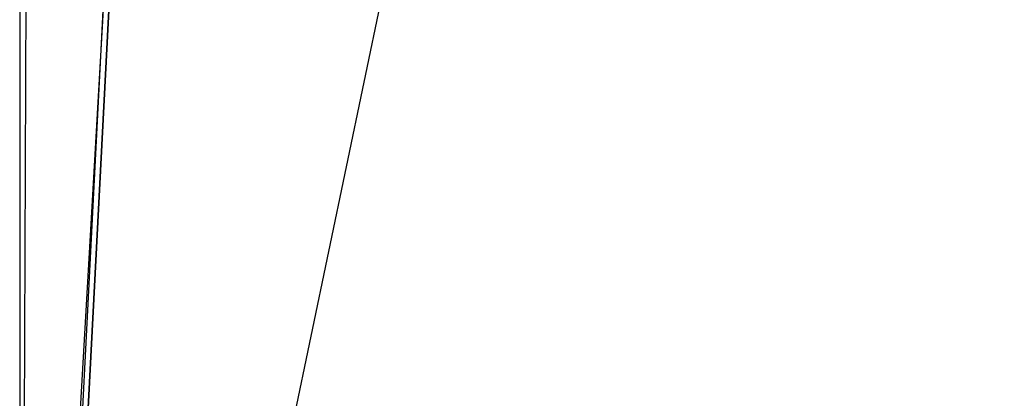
# Model space of a CAD drawing. Header units: millimetres. Extents: x 0 to 1298, y -1 to 755.
# Tile 24 of 179: x 0 to 2.015, y 2.737 to 3.513. Entities that reach past the tile are written whole.
import ezdxf

# ---------------------------------------------------------------- set-up
doc = ezdxf.new("R2010")
doc.units = ezdxf.units.MM
doc.layers.add('1', color=7, linetype='Continuous')

# ---------------------------------------------------------------- blocks, each defined once
blk = doc.blocks.new('PART001')
at = {"layer": '1'}
blk.add_lwpolyline([(0, 0), (707.5, 0), (707.5, 65), (0, 65)], close=True, dxfattribs=at)
blk = doc.blocks.new('PART003')
at = {"layer": '1'}
blk.add_lwpolyline([(0, 0), (300, 0), (300, 40), (0, 40)], close=True, dxfattribs=at)
blk = doc.blocks.new('PART005')
at = {"layer": '1'}
blk.add_lwpolyline([(0, 0), (200, 0), (200, 40), (0, 40)], close=True, dxfattribs=at)
blk = doc.blocks.new('PART006')
at = {"layer": '1'}
blk.add_lwpolyline([(0, 40), (0, 0), (300, 0), (300, 40)], close=True, dxfattribs=at)
blk = doc.blocks.new('PART009')
at = {"layer": '1'}
blk.add_lwpolyline([(195, 0), (195, 90), (0, 90), (0, 0)], close=True, dxfattribs=at)
blk = doc.blocks.new('PART012')
at = {"layer": '1'}
blk.add_lwpolyline([(251.4, 291.7), (195.7, 295.2), (145.5, 298.3), (127.4, 299.4), (109.2, 300.4), (91.1, 301.2), (80.7, 301.5), (73, 301.7), (57.8, 301.9), (42.4, 302), (31.8, 302.1), (21.1, 302.2), (10.7, 302.3), (5.7, 302.4), (0.8, 302.4), (0.2, 56.7), (0, 0), (81, 0), (295.2, 0)], dxfattribs=at)
blk = doc.blocks.new('PART018')
at = {"layer": '1'}
blk.add_lwpolyline([(201.2, 0), (201.2, 68), (0, 68), (0, 0)], close=True, dxfattribs=at)
blk = doc.blocks.new('PART020')
at = {"layer": '1'}
blk.add_lwpolyline([(132.3, 0), (132.3, 60.7), (0, 60.7), (0, 0)], close=True, dxfattribs=at)
blk = doc.blocks.new('PART023')
at = {"layer": '1'}
blk.add_lwpolyline([(162, 0), (162, 207.1), (0, 207.1), (0, 0)], close=True, dxfattribs=at)
blk = doc.blocks.new('PART024')
at = {"layer": '1'}
blk.add_lwpolyline([(80.1, 0), (80.1, 182), (0, 182), (0, 0)], close=True, dxfattribs=at)
blk = doc.blocks.new('PART027')
at = {"layer": '1'}
blk.add_lwpolyline([(105, 0), (105, 105), (0, 105), (0, 0)], close=True, dxfattribs=at)
blk = doc.blocks.new('PART030')
at = {"layer": '1'}
blk.add_lwpolyline([(70, 0), (70, 140), (0, 140), (0, 0)], close=True, dxfattribs=at)
blk = doc.blocks.new('PART033')
at = {"layer": '1'}
blk.add_lwpolyline([(70, 0), (70, 200), (0, 200), (0, 0)], close=True, dxfattribs=at)
blk = doc.blocks.new('PART034')
at = {"layer": '1'}
blk.add_lwpolyline([(70, 200), (0, 200), (0, 0), (70, 0)], close=True, dxfattribs=at)
blk = doc.blocks.new('PART036')
at = {"layer": '1'}
blk.add_lwpolyline([(0, 0), (540, 0), (540, 65), (0, 65)], close=True, dxfattribs=at)
blk = doc.blocks.new('PART040')
at = {"layer": '1'}
blk.add_lwpolyline([(54.2, 7.6), (81.9, 140.9), (29.3, 140.8), (0, 0)], close=True, dxfattribs=at)
blk = doc.blocks.new('PART047')
at = {"layer": '1'}
blk.add_lwpolyline([(80.2, 0), (80.2, 182), (0, 182), (0, 0)], close=True, dxfattribs=at)
blk = doc.blocks.new('PART054')
at = {"layer": '1'}
blk.add_lwpolyline([(3.6, 73.6), (2.6, 55.6), (2.1, 46.3), (1.7, 37.5), (1.4, 28.7), (1.2, 24.4), (1, 20.3), (0.9, 16.4), (0.7, 12.7), (0.6, 10.1), (0.4, 7.3), (0.3, 5.8), (0.1, 2.3), (0, 0.3), (4.1, 0.2), (8, 0.2), (15.5, 0.1), (22.7, 0.1), (29.9, 0), (50.6, 0), (71.7, 0.1), (91.3, 0.3), (110.8, 0.4)], dxfattribs=at)
blk = doc.blocks.new('PART056')
at = {"layer": '1'}
blk.add_lwpolyline([(0, 32), (0, 0), (137, 0), (137, 32)], close=True, dxfattribs=at)
blk = doc.blocks.new('PART059')
at = {"layer": '1'}
blk.add_lwpolyline([(231.3, 92.5), (37.7, 92.5), (34.1, 92.4), (30, 92.2), (25.7, 91.4), (21.6, 90.2), (17.3, 88.7), (13.3, 86.5), (9.6, 83.8), (7.8, 81.9), (6.2, 80), (4.7, 77.6), (3.5, 75.3), (2.4, 73), (1.4, 70.4), (0.8, 67.8), (0.3, 65.2), (0.1, 63), (0, 60.7), (0, 15), (0, 0), (269, 0)], dxfattribs=at)
blk = doc.blocks.new('PART061')
at = {"layer": '1'}
blk.add_lwpolyline([(78.4, 77.8), (3.5, 67.9), (2.7, 52.5), (0, 0), (11, 3.5), (13.6, 4.3), (18.2, 5.6), (22.7, 6.8), (23.6, 7), (24.2, 7.1), (27.2, 7.9), (33.1, 9.2), (39.2, 10.3)], dxfattribs=at)
blk = doc.blocks.new('PART062')
at = {"layer": '1'}
blk.add_lwpolyline([(137, 32), (0, 32), (0, 0), (137, 0)], close=True, dxfattribs=at)
blk = doc.blocks.new('PART067')
at = {"layer": '1'}
blk.add_lwpolyline([(4.9, 94.8), (0, 0), (15.9, 5), (18.4, 5.8), (22.8, 7.1), (27.2, 8.2), (31.7, 9.3), (37.5, 10.6), (43.7, 11.7), (49.9, 12.6), (56.6, 13.5), (63.2, 14.2), (64.1, 14.3), (67.1, 14.6), (67.4, 14.6), (68.8, 14.7), (69.7, 14.8), (76.4, 15.2), (82.9, 15.4), (92.7, 15.5), (102.2, 15.5), (110.2, 15.4)], dxfattribs=at)
blk = doc.blocks.new('PART072')
at = {"layer": '1'}
blk.add_lwpolyline([(245.1, 92.9), (240.7, 93.6), (236.5, 94), (35.6, 94), (31.4, 93.6), (26.9, 92.9), (22.7, 91.7), (18.2, 90.1), (14, 87.7), (10.2, 84.9), (8.2, 82.9), (6.5, 80.8), (4.9, 78.4), (2.5, 73.6), (1.5, 70.9), (0.8, 68.1), (0.3, 65.4), (0.1, 62.8), (0, 60.7), (0, 15), (0, 0), (272, 0)], dxfattribs=at)
blk = doc.blocks.new('PART073')
at = {"layer": '1'}
blk.add_lwpolyline([(231.3, 92.5), (37.8, 92.5), (34.1, 92.4), (30, 92.2), (25.7, 91.4), (21.6, 90.2), (17.4, 88.7), (13.3, 86.5), (9.7, 83.8), (7.8, 81.9), (6.2, 80), (4.7, 77.6), (3.5, 75.3), (2.4, 73), (1.4, 70.4), (0.8, 67.8), (0.3, 65.2), (0.2, 63), (0, 60.7), (0, 15), (0, 0), (269, 0)], dxfattribs=at)
blk = doc.blocks.new('PART074')
at = {"layer": '1'}
blk.add_lwpolyline([(245.1, 92.9), (240.7, 93.6), (236.5, 93.9), (232.8, 94), (39.3, 94), (35.6, 93.9), (31.4, 93.6), (26.9, 92.9), (22.7, 91.7), (18.2, 90.1), (14, 87.7), (10.2, 84.9), (8.2, 82.9), (6.5, 80.8), (4.9, 78.4), (2.5, 73.6), (1.5, 70.8), (0.8, 68.1), (0.3, 65.4), (0.1, 62.8), (0, 60.7), (0, 15), (0, 0), (272, 0)], dxfattribs=at)
blk = doc.blocks.new('PART078')
at = {"layer": '1'}
blk.add_lwpolyline([(4.2, 82.6), (0, 0.2), (22.2, 3.4), (33.8, 4.9), (45.8, 6.4), (57.6, 7.6), (58.9, 7.7), (61.9, 7.9), (62.5, 8), (66.4, 8.2), (68, 8.4), (78.7, 8.9), (88.9, 9.2), (99.4, 9.5), (117.2, 9.5)], dxfattribs=at)
blk = doc.blocks.new('PART080')
at = {"layer": '1'}
blk.add_lwpolyline([(140, 0), (140, 32.4), (0, 32.4), (0, 0)], close=True, dxfattribs=at)
blk = doc.blocks.new('PART085')
at = {"layer": '1'}
blk.add_lwpolyline([(140, 32.5), (0, 32.4), (0, 0), (140, 0.1)], close=True, dxfattribs=at)
blk = doc.blocks.new('PART088')
at = {"layer": '1'}
blk.add_lwpolyline([(245.1, 93.5), (34.1, 93.5), (30.1, 93.2), (25.7, 92.5), (21.7, 91.3), (17.4, 89.8), (13.4, 87.5), (9.7, 84.8), (7.9, 83), (6.2, 81), (4.8, 78.7), (3.5, 76.4), (2.5, 74.1), (1.5, 71.5), (0.8, 68.8), (0.3, 66.3), (0.2, 64.5), (0, 61.7), (0, 16), (0, 0), (279.2, 0)], dxfattribs=at)
blk = doc.blocks.new('PART089')
at = {"layer": '1'}
blk.add_lwpolyline([(246.7, 95), (35.6, 95), (31.4, 94.7), (26.9, 93.9), (22.7, 92.7), (18.3, 91.2), (14.1, 88.8), (10.2, 86), (8.2, 84), (6.5, 81.9), (5, 79.4), (3.7, 77.1), (2.6, 74.7), (1.5, 71.9), (0.9, 69.2), (0.4, 66.5), (0.2, 64.8), (0, 61.7), (0, 16), (0, 0), (282.2, 0)], dxfattribs=at)
blk = doc.blocks.new('PART090')
at = {"layer": '1'}
blk.add_lwpolyline([(246.7, 95), (35.6, 95), (31.4, 94.7), (26.9, 93.9), (22.7, 92.7), (18.3, 91.1), (14.1, 88.8), (10.2, 86), (8.2, 84), (6.5, 81.9), (5, 79.4), (3.7, 77.1), (2.6, 74.7), (1.5, 71.9), (0.9, 69.2), (0.4, 66.4), (0.2, 64.8), (0, 61.7), (0, 16), (0, 0), (282.2, 0)], dxfattribs=at)
blk = doc.blocks.new('PART091')
at = {"layer": '1'}
blk.add_lwpolyline([(4.1, 80.6), (0, 0.2), (20.3, 3.1), (31.9, 4.6), (44, 6.1), (55.9, 7.4), (58.6, 7.6), (60.2, 7.7), (62.4, 7.8), (63.8, 7.9), (65.4, 8), (66.5, 8.1), (76.8, 8.6), (87.4, 9), (97.8, 9.2), (115.7, 9.2)], dxfattribs=at)
blk = doc.blocks.new('PART092')
at = {"layer": '1'}
blk.add_lwpolyline([(245, 93.5), (34.1, 93.5), (30, 93.2), (25.6, 92.4), (21.6, 91.3), (17.3, 89.8), (13.3, 87.5), (9.6, 84.8), (7.8, 82.9), (6.2, 81), (4.7, 78.6), (3.4, 76.3), (2.4, 74.1), (1.4, 71.4), (0.7, 68.8), (0.3, 66.2), (0.1, 64.4), (0, 61.7), (0, 16), (0, 0), (279.1, 0)], dxfattribs=at)
blk = doc.blocks.new('PART095')
at = {"layer": '1'}
blk.add_lwpolyline([(0, 32.4), (0, 0), (140, 0.1), (140, 32.5)], close=True, dxfattribs=at)
blk = doc.blocks.new('PART097')
at = {"layer": '1'}
blk.add_lwpolyline([(0, 32.4), (0, 0), (140, 0), (140, 32.4)], close=True, dxfattribs=at)
blk = doc.blocks.new('PART107')
at = {"layer": '1'}
blk.add_lwpolyline([(267.3, 0), (267.3, 160.9), (0, 160.9), (0, 0), (133.7, 0)], close=True, dxfattribs=at)
blk = doc.blocks.new('PART109')
at = {"layer": '1'}
blk.add_lwpolyline([(264.2, 0), (264.2, 159.3), (0, 159.3), (0, 0), (132.1, 0)], close=True, dxfattribs=at)
blk = doc.blocks.new('PART110')
at = {"layer": '1'}
blk.add_lwpolyline([(264.2, 0), (264.2, 159.4), (0, 159.4), (0, 0), (132.1, 0)], close=True, dxfattribs=at)
blk = doc.blocks.new('PART111')
at = {"layer": '1'}
blk.add_lwpolyline([(267.2, 0), (267.2, 160.8), (0, 160.8), (0, 0), (133.6, 0)], close=True, dxfattribs=at)
blk = doc.blocks.new('PART120')
at = {"layer": '1'}
blk.add_lwpolyline([(251.4, 291.7), (195.7, 295.2), (145.5, 298.3), (127.4, 299.4), (109.2, 300.4), (91.1, 301.2), (80.7, 301.5), (73, 301.7), (57.8, 301.9), (42.4, 302), (31.8, 302.1), (21.1, 302.2), (10.7, 302.3), (5.7, 302.4), (0.8, 302.4), (0.2, 56.7), (0, 0), (81, 0), (295.2, 0)], dxfattribs=at)
blk = doc.blocks.new('PART126')
at = {"layer": '1'}
blk.add_lwpolyline([(201.2, 0), (201.2, 68), (0, 68), (0, 0)], close=True, dxfattribs=at)
blk = doc.blocks.new('PART128')
at = {"layer": '1'}
blk.add_lwpolyline([(132.3, 0), (132.3, 60.7), (0, 60.7), (0, 0)], close=True, dxfattribs=at)
blk = doc.blocks.new('PART131')
at = {"layer": '1'}
blk.add_lwpolyline([(80.1, 0), (80.1, 182), (0, 182), (0, 0)], close=True, dxfattribs=at)
blk = doc.blocks.new('PART142')
at = {"layer": '1'}
blk.add_lwpolyline([(54.2, 7.6), (81.9, 140.9), (29.3, 140.8), (0, 0)], close=True, dxfattribs=at)
blk = doc.blocks.new('PART155')
at = {"layer": '1'}
blk.add_lwpolyline([(3.6, 73.6), (2.6, 55.6), (2.1, 46.3), (1.7, 37.5), (1.4, 28.7), (1.2, 24.4), (1, 20.3), (0.9, 16.4), (0.7, 12.7), (0.6, 10.1), (0.4, 7.3), (0.3, 5.8), (0.1, 2.3), (0, 0.3), (4.1, 0.2), (8, 0.2), (15.5, 0.1), (22.7, 0.1), (29.9, 0), (50.6, 0), (71.7, 0.1), (91.3, 0.3), (110.8, 0.4)], dxfattribs=at)
blk = doc.blocks.new('PART159')
at = {"layer": '1'}
blk.add_lwpolyline([(231.3, 92.5), (37.7, 92.5), (34.1, 92.4), (30, 92.2), (25.7, 91.4), (21.6, 90.2), (17.3, 88.7), (13.3, 86.5), (9.6, 83.8), (7.8, 81.9), (6.2, 80), (4.7, 77.6), (3.5, 75.3), (2.4, 73), (1.4, 70.4), (0.8, 67.8), (0.3, 65.2), (0.1, 63), (0, 60.7), (0, 15), (0, 0), (269, 0)], dxfattribs=at)
blk = doc.blocks.new('PART161')
at = {"layer": '1'}
blk.add_lwpolyline([(78.4, 77.8), (3.5, 67.9), (2.7, 52.5), (0, 0), (11, 3.5), (13.6, 4.3), (18.2, 5.6), (22.7, 6.8), (23.6, 7), (24.2, 7.1), (27.2, 7.9), (33.1, 9.2), (39.2, 10.3)], dxfattribs=at)
blk = doc.blocks.new('PART166')
at = {"layer": '1'}
blk.add_lwpolyline([(4.9, 94.8), (0, 0), (15.9, 5), (18.4, 5.8), (22.8, 7.1), (27.2, 8.2), (31.7, 9.3), (37.5, 10.6), (43.7, 11.7), (49.9, 12.6), (56.6, 13.5), (63.2, 14.2), (64.1, 14.3), (67.1, 14.6), (67.4, 14.6), (68.8, 14.7), (69.7, 14.8), (76.4, 15.2), (82.9, 15.4), (92.7, 15.5), (102.2, 15.5), (110.2, 15.4)], dxfattribs=at)
blk = doc.blocks.new('PART171')
at = {"layer": '1'}
blk.add_lwpolyline([(245.1, 92.9), (240.7, 93.6), (236.5, 94), (35.6, 94), (31.4, 93.6), (26.9, 92.9), (22.7, 91.7), (18.2, 90.1), (14, 87.7), (10.2, 84.9), (8.2, 82.9), (6.5, 80.8), (4.9, 78.4), (2.5, 73.6), (1.5, 70.9), (0.8, 68.1), (0.3, 65.4), (0.1, 62.8), (0, 60.7), (0, 15), (0, 0), (272, 0)], dxfattribs=at)
blk = doc.blocks.new('PART172')
at = {"layer": '1'}
blk.add_lwpolyline([(231.3, 92.5), (37.8, 92.5), (34.1, 92.4), (30, 92.2), (25.7, 91.4), (21.6, 90.2), (17.4, 88.7), (13.3, 86.5), (9.7, 83.8), (7.8, 81.9), (6.2, 80), (4.7, 77.6), (3.5, 75.3), (2.4, 73), (1.4, 70.4), (0.8, 67.8), (0.3, 65.2), (0.2, 63), (0, 60.7), (0, 15), (0, 0), (269, 0)], dxfattribs=at)
blk = doc.blocks.new('PART173')
at = {"layer": '1'}
blk.add_lwpolyline([(245.1, 92.9), (240.7, 93.6), (236.5, 93.9), (232.8, 94), (39.3, 94), (35.6, 93.9), (31.4, 93.6), (26.9, 92.9), (22.7, 91.7), (18.2, 90.1), (14, 87.7), (10.2, 84.9), (8.2, 82.9), (6.5, 80.8), (4.9, 78.4), (2.5, 73.6), (1.5, 70.8), (0.8, 68.1), (0.3, 65.4), (0.1, 62.8), (0, 60.7), (0, 15), (0, 0), (272, 0)], dxfattribs=at)
blk = doc.blocks.new('PART177')
at = {"layer": '1'}
blk.add_lwpolyline([(4.2, 82.6), (0, 0.2), (22.2, 3.4), (33.8, 4.9), (45.8, 6.4), (57.6, 7.6), (58.9, 7.7), (61.9, 7.9), (62.5, 8), (66.4, 8.2), (68, 8.4), (78.7, 8.9), (88.9, 9.2), (99.4, 9.5), (117.2, 9.5)], dxfattribs=at)
blk = doc.blocks.new('PART185')
at = {"layer": '1'}
blk.add_lwpolyline([(245.1, 93.5), (34.1, 93.5), (30.1, 93.2), (25.7, 92.5), (21.7, 91.3), (17.4, 89.8), (13.4, 87.5), (9.7, 84.8), (7.9, 83), (6.2, 81), (4.8, 78.7), (3.5, 76.4), (2.5, 74.1), (1.5, 71.5), (0.8, 68.8), (0.3, 66.3), (0.2, 64.5), (0, 61.7), (0, 16), (0, 0), (279.2, 0)], dxfattribs=at)
blk = doc.blocks.new('PART186')
at = {"layer": '1'}
blk.add_lwpolyline([(246.7, 95), (35.6, 95), (31.4, 94.7), (26.9, 93.9), (22.7, 92.7), (18.3, 91.2), (14.1, 88.8), (10.2, 86), (8.2, 84), (6.5, 81.9), (5, 79.4), (3.7, 77.1), (2.6, 74.7), (1.5, 71.9), (0.9, 69.2), (0.4, 66.5), (0.2, 64.8), (0, 61.7), (0, 16), (0, 0), (282.2, 0)], dxfattribs=at)
blk = doc.blocks.new('PART187')
at = {"layer": '1'}
blk.add_lwpolyline([(246.7, 95), (35.6, 95), (31.4, 94.7), (26.9, 93.9), (22.7, 92.7), (18.3, 91.1), (14.1, 88.8), (10.2, 86), (8.2, 84), (6.5, 81.9), (5, 79.4), (3.7, 77.1), (2.6, 74.7), (1.5, 71.9), (0.9, 69.2), (0.4, 66.4), (0.2, 64.8), (0, 61.7), (0, 16), (0, 0), (282.2, 0)], dxfattribs=at)
blk = doc.blocks.new('PART188')
at = {"layer": '1'}
blk.add_lwpolyline([(4.1, 80.6), (0, 0.2), (20.3, 3.1), (31.9, 4.6), (44, 6.1), (55.9, 7.4), (58.6, 7.6), (60.2, 7.7), (62.4, 7.8), (63.8, 7.9), (65.4, 8), (66.5, 8.1), (76.8, 8.6), (87.4, 9), (97.8, 9.2), (115.7, 9.2)], dxfattribs=at)
blk = doc.blocks.new('PART189')
at = {"layer": '1'}
blk.add_lwpolyline([(245, 93.5), (34.1, 93.5), (30, 93.2), (25.6, 92.4), (21.6, 91.3), (17.3, 89.8), (13.3, 87.5), (9.6, 84.8), (7.8, 82.9), (6.2, 81), (4.7, 78.6), (3.4, 76.3), (2.4, 74.1), (1.4, 71.4), (0.7, 68.8), (0.3, 66.2), (0.1, 64.4), (0, 61.7), (0, 16), (0, 0), (279.1, 0)], dxfattribs=at)
blk = doc.blocks.new('PART202')
at = {"layer": '1'}
blk.add_lwpolyline([(267.3, 0), (267.3, 160.9), (0, 160.9), (0, 0), (133.7, 0)], close=True, dxfattribs=at)

msp = doc.modelspace()

# ---------------------------------------------------------------- block references
for name in ['PART012', 'PART120', 'PART023', 'PART033', 'PART034', 'PART024', 'PART047', 'PART131', 'PART054', 'PART155', 'PART107', 'PART202', 'PART111', 'PART110', 'PART109', 'PART040', 'PART142', 'PART030', 'PART027', 'PART089', 'PART090', 'PART186', 'PART187', 'PART067', 'PART166', 'PART072', 'PART074', 'PART171', 'PART173', 'PART088', 'PART092', 'PART185', 'PART189', 'PART059', 'PART073', 'PART159', 'PART172', 'PART009', 'PART078', 'PART177', 'PART091', 'PART188', 'PART061', 'PART161', 'PART018', 'PART126', 'PART001', 'PART036', 'PART020', 'PART128', 'PART003', 'PART005', 'PART006', 'PART085', 'PART095', 'PART080', 'PART097', 'PART056', 'PART062']:
    msp.add_blockref(name, (0, 0))

doc.saveas('drawing.dxf')
